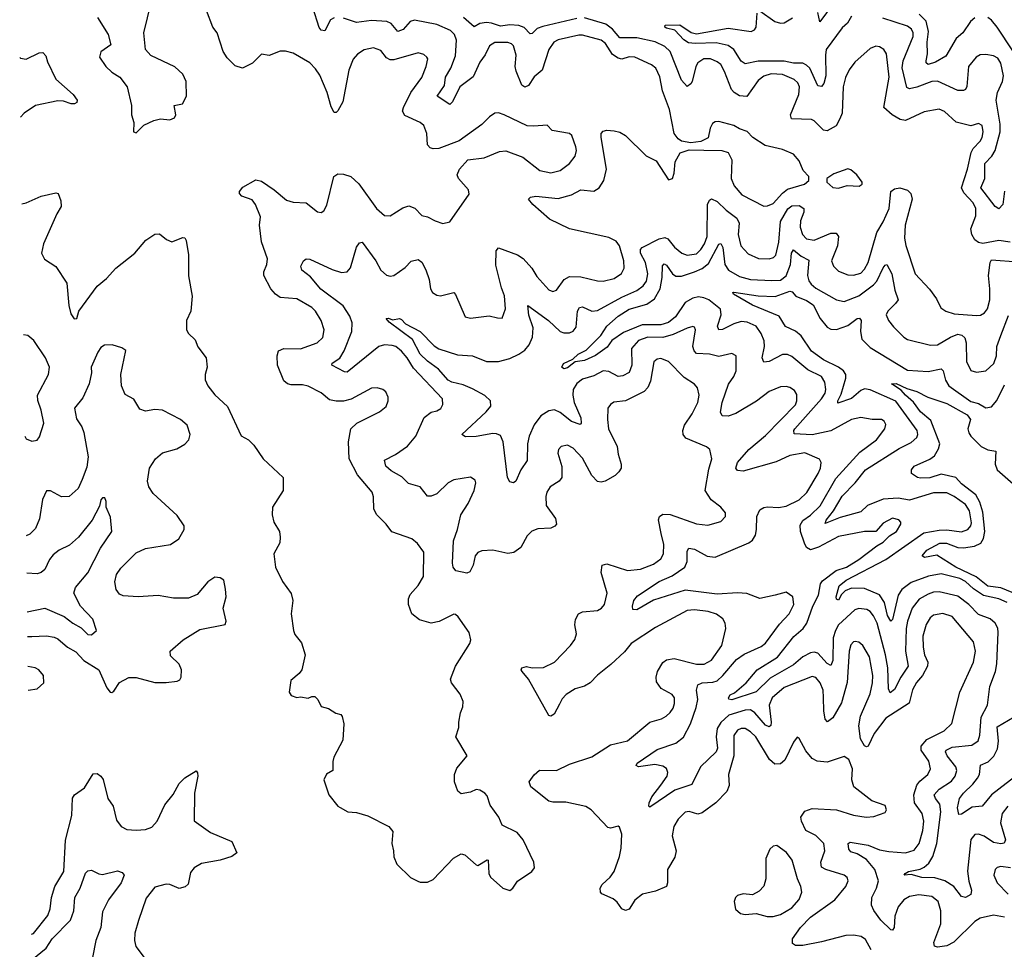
# Model space of a CAD drawing. Extents: x 2143765 to 2212931, y 878955 to 1017455.
# Tile 45 of 256: x 2144651 to 2149923, y 914508 to 919485. Entities that reach past the tile are written whole.
import ezdxf

# ---------------------------------------------------------------- set-up
doc = ezdxf.new("R2010")
doc.units = 0

msp = doc.modelspace()

# ---------------------------------------------------------------- linework, layer by layer
at = {"layer": '0CON20XD'}
for points in [[(2145275, 918880), (2145315, 918920), (2145370, 918945), (2145405, 918953.8), (2145455, 918949.2), (2145479.5, 918960.5), (2145486.2, 918975), (2145478.8, 919025), (2145522.5, 919035), (2145543.3, 919075), (2145542.5, 919155), (2145525, 919194), (2145482.4, 919232.4), (2145352.9, 919292.9), (2145324.4, 919325), (2145316, 919415), (2145355.4, 919574.6)], [(2146335, 919494.5), (2146315, 919484.2), (2146284.3, 919425.7), (2146265, 919429.2), (2146255, 919444), (2146219.9, 919549.9)], [(2149011.9, 919578.1), (2148935, 919473.8), (2148924, 919524)], [(2145067.4, 919497.4), (2145125.5, 919405.5), (2145138.8, 919351.2), (2145085, 919312.5), (2145078.8, 919285), (2145112, 919235), (2145144.6, 919204.6), (2145188, 919178), (2145225.6, 919125.6), (2145250, 919025), (2145250, 918975), (2145262.5, 918935), (2145260, 918885), (2145275, 918880)], [(2147275, 914823.3), (2147292.5, 914835), (2147316.1, 914873.9), (2147392.5, 914925), (2147407.5, 914945), (2147403.3, 914975), (2147347.5, 915095), (2147315, 915133.8), (2147235, 915172.5), (2147216.2, 915215), (2147170.3, 915280.3), (2147155, 915330), (2147142, 915345), (2147115, 915360.6), (2147095.9, 915364.1), (2147065, 915349.2), (2147015, 915341.2), (2146996.7, 915355), (2146978.8, 915405), (2146978.8, 915445), (2146992.3, 915477.7), (2147047.5, 915545), (2146986.7, 915645), (2147003.3, 915695), (2147003.3, 915725), (2147012, 915775), (2147024.2, 915805.8), (2147026, 915835), (2147010, 915875), (2146962.5, 915935), (2146957.5, 915955), (2146984.2, 916025), (2147061.2, 916145), (2147065.9, 916165.9), (2147058, 916205), (2146998.3, 916288.3), (2146985, 916301.2), (2146975, 916302.5), (2146896.8, 916263.2), (2146855, 916254.7), (2146792.4, 916272.4), (2146751.1, 916305), (2146732.9, 916355), (2146732.9, 916385), (2146741.9, 916408.1), (2146785, 916455.6), (2146812.7, 916505), (2146814.4, 916635), (2146780.5, 916680.5), (2146751.2, 916705), (2146643.2, 916743.2), (2146613.7, 916783.7), (2146563.8, 916833.8), (2146547.5, 916865), (2146545, 916930), (2146537.8, 916955), (2146459.2, 917049.2), (2146415.4, 917135), (2146412.5, 917225), (2146424, 917295), (2146456.2, 917325), (2146577.5, 917385), (2146613.3, 917415), (2146623.8, 917445), (2146623.8, 917465), (2146612.3, 917492.3), (2146595, 917506.2), (2146565, 917514), (2146535, 917512.5), (2146426.4, 917453.6), (2146385, 917443.3), (2146345, 917442.2), (2146310.7, 917450.7), (2146265, 917487.1), (2146195, 917523.3), (2146165, 917531.1), (2146105, 917530), (2146085, 917536.4), (2146065, 917551.9), (2146031.2, 917635), (2146029.5, 917685), (2146037.6, 917712.4), (2146065, 917724.4), (2146155, 917722.5), (2146243.8, 917755), (2146275, 917783.3), (2146281.9, 917825), (2146265.5, 917875), (2146234.4, 917925), (2146214.4, 917945), (2146135, 917990.8), (2146045, 917997.7), (2146021.5, 918015), (2145996.5, 918045), (2145958.9, 918115), (2145958.5, 918135), (2145974.4, 918175), (2145977.5, 918205), (2145946.4, 918296.4), (2145935.5, 918385), (2145939.8, 918429.8), (2145914.4, 918495), (2145895, 918521.4), (2145840.3, 918540.3), (2145828.8, 918555), (2145828.8, 918565), (2145845, 918588.8), (2145915, 918628.6), (2145945, 918620.6), (2146014.2, 918575), (2146079.1, 918519.1), (2146115, 918508.5), (2146185, 918504.3), (2146245, 918456.2), (2146265, 918453.8), (2146278.8, 918461.2), (2146295, 918492.5), (2146333.1, 918645), (2146355, 918659.1), (2146385, 918658.5), (2146424, 918645), (2146466.1, 918606.1), (2146561.1, 918475), (2146605, 918437.5), (2146635, 918435.8), (2146702.7, 918477.3), (2146735, 918489.4), (2146766.2, 918476.2), (2146805, 918436), (2146835, 918429.2), (2146875, 918408.6), (2146915.9, 918394.1), (2146955, 918403.8), (2147058.3, 918551.7), (2147053.8, 918575), (2147000, 918635), (2146994, 918655), (2147006.2, 918685), (2147050, 918735), (2147137.5, 918745), (2147221.1, 918778.9), (2147255, 918783.3), (2147345, 918748.9), (2147436.9, 918676.9), (2147495, 918664.6), (2147545, 918678.1), (2147595, 918715.7), (2147624.6, 918755.4), (2147632.5, 918785), (2147629.5, 918805), (2147608.2, 918865), (2147595.8, 918875), (2147502.5, 918892.5), (2147475, 918920), (2147404.3, 918914.3), (2147367.6, 918917.6), (2147245, 918975.8), (2147215, 918985.8), (2147196, 918984), (2147166.7, 918965), (2147125, 918924.2), (2147005, 918836.9), (2146895, 918796), (2146865, 918794.1), (2146849.7, 918799.7), (2146834.4, 918815), (2146830.5, 918875), (2146815, 918918), (2146795, 918935.6), (2146712.5, 918972.5), (2146700.8, 918995), (2146705.4, 919015), (2146746, 919095), (2146804.5, 919175), (2146826.9, 919235), (2146835.8, 919275), (2146831.2, 919285), (2146815, 919298.8), (2146785, 919307.5), (2146655, 919269.6), (2146635, 919270), (2146615, 919281.5), (2146585, 919321.1), (2146545, 919334.5), (2146495, 919323.5), (2146459.1, 919300.9), (2146436.2, 919273.8), (2146413.9, 919215), (2146381.1, 919045), (2146355, 918996.7), (2146345, 918987.5), (2146335, 918987.5), (2146319.1, 919019.1), (2146297.8, 919095), (2146257.4, 919187.4), (2146235, 919222.5), (2146205, 919254.2), (2146115, 919306.2), (2146075, 919316.7), (2146045, 919316.7), (2145985.9, 919294.1), (2145945, 919300), (2145896.8, 919253.2), (2145843.6, 919226.4), (2145805, 919238), (2145761.1, 919281.1), (2145740.6, 919315), (2145708.8, 919415), (2145685.8, 919445.8), (2145651.2, 919535)], [(2148315, 918786.2), (2148410, 918785), (2148445, 918774.2), (2148464.5, 918735), (2148461.2, 918635), (2148476.9, 918595), (2148517.3, 918547.3), (2148635, 918486.9), (2148655, 918487.8), (2148685, 918501.8), (2148735, 918557.3), (2148762, 918578), (2148853.8, 918605), (2148876.7, 918625), (2148877.5, 918645), (2148847, 918677), (2148825, 918728.8), (2148794.2, 918765), (2148735, 918790.6), (2148642, 918812), (2148576.2, 918855), (2148547.1, 918887.1), (2148505, 918900), (2148475, 918918.2), (2148395, 918940.6), (2148375, 918939.2), (2148361.4, 918928.6), (2148348.5, 918905), (2148336.9, 918853.1), (2148297.6, 918832.4), (2148245, 918825.3), (2148195.4, 918835.4), (2148177.4, 918847.4), (2148156.3, 918876.3), (2148131.2, 919005), (2148092.6, 919105), (2148079.6, 919179.6), (2148057.5, 919225), (2148035, 919242.7), (2147944.7, 919284.7), (2147915, 919286.6), (2147875, 919274.3), (2147855, 919278.8), (2147825, 919299.2), (2147787.1, 919357.1), (2147765, 919375.9), (2147665, 919403.1), (2147645, 919402.9), (2147535, 919377.3), (2147511.1, 919365), (2147484.7, 919325.3), (2147448.9, 919215), (2147405, 919180), (2147375, 919133.5), (2147355, 919123.3), (2147339.4, 919135), (2147309.1, 919209.1), (2147304.7, 919235), (2147309.1, 919295), (2147294.4, 919345), (2147285, 919355.5), (2147265, 919362.3), (2147195, 919363.8), (2147167.5, 919345), (2147143.4, 919296.6), (2147115, 919257.5), (2147080, 919180), (2147007.5, 919125), (2146968.9, 919045), (2146955, 919030.8), (2146885.8, 919075), (2146925, 919133.1), (2146931.9, 919178.1), (2146960.4, 919225), (2146985, 919292), (2146989.8, 919375), (2146979.1, 919405), (2146957.8, 919427.8), (2146885, 919458.7), (2146765, 919482.2), (2146742.5, 919475), (2146705, 919432.3), (2146675, 919422.5), (2146640.5, 919465), (2146616.3, 919476.3), (2146535, 919480), (2146455, 919470.6), (2146385, 919492.7)], [(2147635, 919491.1), (2147451.5, 919448.5), (2147422.6, 919437.4), (2147395, 919410.6), (2147385, 919408.9), (2147352.9, 919442.9), (2147323.4, 919453.4), (2147275, 919457.4), (2147225, 919451.2), (2147177, 919467), (2147150.7, 919469.3), (2147115.2, 919464.7), (2147085, 919447.5), (2147027.6, 919497.6)], [(2149955.6, 918294.4), (2149895, 918303.1), (2149807.6, 918287.6), (2149785, 918292.3), (2149765, 918306.7), (2149750.3, 918335), (2149744.7, 918365), (2149770.3, 918435), (2149771.1, 918475), (2149756.9, 918505), (2149707.4, 918557.4), (2149694.3, 918585), (2149725.7, 918684.3), (2149745.3, 918775), (2149756.4, 918795), (2149795, 918834.4), (2149804.6, 918855), (2149809.4, 918885), (2149805, 918919.2), (2149785, 918929.1), (2149745, 918916.7), (2149666, 918936), (2149603, 918993), (2149575, 919005.6), (2149495, 918991.8), (2149395, 918946.2), (2149365, 918950.3), (2149322.3, 918975), (2149277.8, 919015), (2149306.8, 919176.8), (2149292.4, 919302.4), (2149278, 919325), (2149255, 919339.2), (2149235, 919342.9), (2149205, 919330.8), (2149122.4, 919257.6), (2149093.1, 919216.9), (2149073.9, 919176.1), (2149061.2, 919125), (2149054.3, 918985), (2149043.1, 918955), (2149022.6, 918917.4), (2148975, 918889.4), (2148955, 918894.4), (2148905, 918943.3), (2148890.5, 918950.5), (2148784, 918954), (2148777.9, 918975), (2148823.2, 919085), (2148826.6, 919125), (2148817.3, 919147.3), (2148798.9, 919165), (2148735, 919191.7), (2148675, 919195.2), (2148635, 919182.4), (2148605, 919160.5), (2148545, 919074.5), (2148505, 919077.3), (2148476.4, 919095), (2148462.1, 919112.1), (2148425, 919208.6), (2148404.7, 919244.7), (2148385, 919260.4), (2148350, 919275), (2148313.8, 919275), (2148281.8, 919255), (2148271.3, 919235), (2148252.7, 919155), (2148245, 919141.4), (2148225, 919128), (2148195, 919160.6), (2148135, 919315.4), (2148105, 919342.2), (2148053.1, 919366.9), (2147955, 919387.4), (2147865, 919387.5), (2147824.9, 919434.9), (2147790.5, 919460.5), (2147675, 919494.3)], [(2149105, 919504), (2149083.3, 919466.7), (2149055, 919440.9), (2148970, 919325), (2148965.2, 919295), (2148967.2, 919185), (2148956.2, 919143.8), (2148945, 919127.5), (2148925, 919131.4), (2148882.1, 919225), (2148865, 919242.5), (2148845, 919251.6), (2148795, 919251.7), (2148745, 919262.3), (2148606.2, 919263.8), (2148535, 919248.9), (2148515, 919262.5), (2148475.9, 919325.9), (2148445, 919346.2), (2148380.5, 919360.5), (2148267.2, 919357.2), (2148231.6, 919361.6), (2148206.5, 919376.5), (2148159.8, 919429.8), (2148115, 919439.2), (2148106.2, 919445), (2148106.7, 919455), (2148185, 919457.2), (2148247.2, 919417.2), (2148275, 919409.4), (2148445, 919440.6), (2148567.8, 919422.2), (2148585, 919430.5), (2148594.6, 919445), (2148600.4, 919519.6)], [(2148615, 919532.9), (2148694.8, 919474.8), (2148725, 919465.8), (2148745, 919469.2), (2148788.8, 919495)], [(2149454.6, 919124.6), (2149415, 919114.5), (2149401.3, 919121.3), (2149377, 919227), (2149381.7, 919265), (2149435.2, 919395), (2149435.9, 919415), (2149427.1, 919435), (2149405, 919451.1), (2149273, 919493)], [(2149765, 919495.2), (2149743.2, 919475), (2149701.8, 919415), (2149664.8, 919385), (2149609.6, 919290.4), (2149555, 919258), (2149515, 919245.4), (2149505, 919253.8), (2149504.7, 919264.7), (2149512.8, 919302.8), (2149510.7, 919365), (2149517.7, 919422.3), (2149505, 919476.5), (2149468.4, 919515)], [(2149968.5, 919318.5), (2149885, 919445.9), (2149855, 919482.9), (2149835, 919497.7)], [(2144650.9, 919283.4), (2144655, 919279.2), (2144685, 919274.3), (2144755, 919307.1), (2144775, 919310), (2144790.8, 919290.8), (2144799.3, 919259.3), (2144845, 919167.5), (2144937.5, 919085), (2144958.8, 919055), (2144957.5, 919042.5), (2144945, 919034), (2144925.9, 919034.1), (2144885, 919048.5), (2144855, 919050), (2144735, 919026.6), (2144674.8, 918985.2), (2144655.2, 918962.6)], [(2149925, 918566.7), (2149914.7, 918495.3), (2149895, 918472.9), (2149875, 918484.4), (2149798.4, 918585), (2149819.1, 918635), (2149818.6, 918715), (2149856, 918754), (2149874.8, 918785), (2149901.3, 918885), (2149900.7, 918925), (2149879, 919055), (2149886.4, 919095), (2149913.9, 919155), (2149918.5, 919185), (2149905, 919252), (2149889.6, 919279.6), (2149865, 919291.8), (2149825, 919298.2), (2149795, 919296.7), (2149772.5, 919285), (2149731.8, 919235), (2149722.2, 919127.8), (2149715, 919112), (2149704.5, 919105.5), (2149675, 919105.4), (2149565, 919156.7), (2149535, 919154.7), (2149454.6, 919124.6)], [(2149210, 914505), (2149180.5, 914560.5), (2149156.8, 914576.8), (2149115, 914583.9), (2149075, 914581.6), (2148945, 914547.5), (2148845, 914529.5), (2148805, 914529.4), (2148788.6, 914538.6), (2148789.4, 914565), (2148832.3, 914625), (2148885, 914680.4), (2149016.3, 914773.7), (2149075.6, 914845), (2149086.9, 914875), (2149082.1, 914892.1), (2149066.1, 914906.1), (2148967.5, 914935), (2148945, 914948.9), (2148940.3, 914975), (2148962.5, 915035), (2148956.8, 915075), (2148915, 915117.9), (2148860, 915145), (2148836.9, 915195), (2148834.6, 915215), (2148855, 915248.5), (2148895, 915262.5), (2149025, 915254.6), (2149115, 915225.6), (2149184, 915216), (2149225, 915220), (2149285, 915240), (2149292.5, 915255), (2149285, 915277.5), (2149213.4, 915303.4), (2149117.7, 915377.7), (2149106.4, 915415), (2149110.8, 915475), (2149090.6, 915525), (2149065, 915540.6), (2148975, 915509.6), (2148921.2, 915515), (2148895, 915530.6), (2148860.6, 915570.6), (2148825, 915637.5), (2148815, 915643.3), (2148795, 915616.7), (2148748.7, 915521.3), (2148725, 915501.1), (2148695, 915498.7), (2148665.3, 915525), (2148592.7, 915645), (2148565, 915673.4), (2148535, 915689.6), (2148515, 915691.2), (2148495, 915681.1), (2148475, 915653.8), (2148475.3, 915544.7), (2148447.3, 915445), (2148450.9, 915385), (2148437.1, 915352.9), (2148377.9, 915292.1), (2148305, 915239.4), (2148282.7, 915232.7), (2148235, 915246.4), (2148215, 915242.9), (2148177.1, 915205), (2148153.8, 915166.2), (2148145.7, 915115), (2148167.1, 915035), (2148158.9, 915001.1), (2148120.6, 914935), (2148120, 914865), (2148114, 914845), (2148055, 914819.4), (2147985.8, 914804.2), (2147945, 914771.2), (2147915, 914723.8), (2147895, 914716), (2147875, 914724.2), (2147850.8, 914760.8), (2147828.9, 914778.9), (2147768.8, 914805), (2147760.8, 914815), (2147758.6, 914835), (2147770, 914855), (2147813.5, 914895), (2147835, 914925.7), (2147863.2, 915005), (2147870.9, 915049.1), (2147875.4, 915125.4), (2147862.3, 915162.3), (2147855, 915166.7), (2147815, 915157.5), (2147800.6, 915160.6), (2147711.2, 915255), (2147683.3, 915273.3), (2147575, 915295.4), (2147505, 915295.6), (2147485, 915301.1), (2147387.3, 915377.3), (2147379.2, 915405), (2147405, 915442.5), (2147435, 915467.5), (2147525, 915465.8), (2147595, 915500), (2147715, 915539.4), (2147815, 915602.7), (2147905, 915623.6), (2148024.8, 915725.2), (2148087.4, 915742.6), (2148112.8, 915757.2), (2148135, 915775.8), (2148150.5, 915799.5), (2148158.2, 915825), (2148157.1, 915855), (2148145, 915871.9), (2148085.3, 915905.3), (2148061.1, 915941.1), (2148058.5, 915965), (2148065.6, 915995), (2148095, 916042.9), (2148115, 916058.5), (2148155, 916065.5), (2148275, 916034.1), (2148315.7, 916034.3), (2148355, 916056.2), (2148410.8, 916135), (2148432.9, 916225), (2148429.2, 916255), (2148416.9, 916276.9), (2148382, 916302), (2148336.9, 916316.9), (2148265, 916326), (2148225, 916321.5), (2148055, 916231.1), (2147925, 916146.2), (2147889.5, 916100.5), (2147817.1, 916032.9), (2147745, 915976.5), (2147705, 915934.4), (2147675, 915917.3), (2147625, 915902.5), (2147577, 915873), (2147555, 915849.2), (2147540.8, 915820.8), (2147513.2, 915766.8), (2147495, 915756.2), (2147485, 915760), (2147375.8, 915955), (2147340.8, 915995), (2147335.8, 916005), (2147340, 916015), (2147365, 916022.2), (2147395, 916015.7), (2147455, 916017.1), (2147515, 916045.8), (2147600.6, 916135), (2147623.1, 916166.9), (2147633.4, 916196.6), (2147624.4, 916245), (2147626.8, 916273.2), (2147644, 916305), (2147665, 916315.6), (2147745, 916321.5), (2147766.2, 916333.8), (2147782.1, 916355), (2147796.2, 916415), (2147763.8, 916525), (2147769.2, 916565), (2147795, 916572.9), (2147906.5, 916536.5), (2147975, 916542.8), (2148045, 916570), (2148085, 916599.1), (2148099.3, 916625), (2148100, 916675), (2148086.1, 916733.9), (2148071.8, 916808.2), (2148076.9, 916825), (2148095, 916838.5), (2148135, 916836.2), (2148275, 916785.5), (2148335, 916779.4), (2148405, 916798), (2148430, 916825), (2148431.2, 916845), (2148406.2, 916875), (2148353.8, 916913.8), (2148322.4, 916965), (2148340.8, 917079.2), (2148357.3, 917135), (2148345.7, 917185), (2148328.9, 917198.9), (2148218.8, 917245), (2148204.4, 917265), (2148202.7, 917285), (2148211.1, 917315), (2148251.2, 917375), (2148281.5, 917435), (2148290, 917475), (2148280.6, 917515), (2148263.8, 917533.8), (2148208.8, 917568.8), (2148125.6, 917655), (2148085, 917670.9), (2148065, 917668.5), (2148046.4, 917653.6), (2148029.2, 917550.8), (2148014.7, 917515.3), (2147994.4, 917495), (2147895, 917444.6), (2147833, 917437), (2147814, 917425), (2147800.8, 917405), (2147797.9, 917345), (2147804.5, 917295.5), (2147849.9, 917199.9), (2147855, 917160), (2147872.2, 917105), (2147871.9, 917085), (2147860, 917065), (2147839.2, 917045), (2147786.2, 917013.8), (2147765, 917009.4), (2147745, 917013.1), (2147715.2, 917045.2), (2147665, 917137.8), (2147615, 917190.6), (2147585, 917206.5), (2147550, 917200), (2147536, 917185), (2147533.1, 917165), (2147553.4, 917093.4), (2147553.5, 917035), (2147539.2, 917015), (2147490.8, 916985), (2147472.9, 916955), (2147468.1, 916931.9), (2147470, 916885), (2147520, 916815), (2147525.7, 916785), (2147517.2, 916772.8), (2147495, 916762.2), (2147425, 916758.9), (2147393.4, 916746.6), (2147368.8, 916721.2), (2147335, 916659.2), (2147297.8, 916632.2), (2147265, 916627.8), (2147185, 916645.7), (2147125, 916641.4), (2147105, 916632), (2147089.2, 916615), (2147079.4, 916565), (2147061.3, 916528.7), (2147045, 916521.4), (2146986.2, 916535), (2146971.5, 916555), (2146968.5, 916575), (2146973.1, 916695), (2146995.4, 916755), (2147013.5, 916835), (2147052.7, 916895), (2147084.4, 916965), (2147093.8, 917005), (2147089.5, 917019.5), (2147065, 917036.2), (2146975, 917021.9), (2146945, 917005.7), (2146885, 916947.5), (2146855, 916934), (2146835, 916933.8), (2146795, 916984), (2146732.6, 917002.6), (2146697.5, 917037.5), (2146640.1, 917070.1), (2146611.4, 917095), (2146605, 917126.2), (2146663.5, 917156.5), (2146727.2, 917202.8), (2146771.5, 917255), (2146817.1, 917355), (2146855, 917384.3), (2146885, 917391.4), (2146905.5, 917404.5), (2146917.5, 917425), (2146915.6, 917455), (2146760.1, 917620.1), (2146725.8, 917675), (2146695, 917710.8), (2146665, 917734.7), (2146645, 917741.6), (2146605, 917744.1), (2146574.5, 917735), (2146405, 917597.9), (2146389.8, 917599.8), (2146322.5, 917635), (2146323.8, 917646.2), (2146365, 917672.9), (2146388.2, 917711.8), (2146429.7, 917815), (2146431.5, 917861.5), (2146418.8, 917898.8), (2146382.8, 917952.8), (2146262.7, 918042.7), (2146208.4, 918108.4), (2146161.4, 918145), (2146155.6, 918165), (2146170.8, 918195), (2146185, 918204.3), (2146205, 918203.1), (2146325, 918147.8), (2146375, 918132.5), (2146405, 918134.4), (2146423, 918157), (2146455, 918268), (2146469.7, 918290.3), (2146485, 918293.8), (2146557.5, 918195), (2146585.6, 918145), (2146615, 918118.1), (2146635, 918111.9), (2146655, 918115.6), (2146715, 918158.9), (2146747.4, 918192.6), (2146785, 918200.8), (2146805, 918186.2), (2146826.2, 918146.2), (2146842.9, 918095), (2146850.8, 918045), (2146862, 918025), (2146885, 918010), (2146905, 918006.9), (2146975, 918023.8), (2146984.3, 918014.3), (2147036.7, 917895), (2147065, 917887.5), (2147165, 917900), (2147209.1, 917889.1), (2147235, 917886.7), (2147253.2, 917936.8), (2147246.7, 918006.7), (2147230.2, 918050.3), (2147200.5, 918170.5), (2147202.8, 918247.2), (2147215, 918264.2), (2147316, 918226), (2147347.2, 918207.2), (2147392.7, 918155), (2147420.4, 918110.4), (2147485, 918039.2), (2147505, 918030), (2147525, 918037.5), (2147566.4, 918093.6), (2147595, 918110), (2147655, 918109.2), (2147745, 918087.7), (2147775, 918086.2), (2147835, 918100.4), (2147874.2, 918125.8), (2147887.7, 918155), (2147885.3, 918195), (2147862.2, 918275), (2147845, 918299.6), (2147805, 918319.6), (2147594.2, 918365), (2147487.4, 918417.4), (2147398.2, 918495), (2147376, 918525), (2147385.6, 918534.4), (2147415, 918540.4), (2147535, 918527.5), (2147605, 918547.3), (2147655, 918573.8), (2147725, 918567.5), (2147754.4, 918585), (2147779.6, 918625), (2147792.4, 918685), (2147764.1, 918855), (2147764.6, 918875), (2147775, 918888.5), (2147795.8, 918894.2), (2147835, 918889.5), (2147865, 918882.5), (2147894.5, 918865), (2148005, 918756.9), (2148058.7, 918728.7), (2148125, 918627.5), (2148146.7, 918635), (2148155.9, 918664.1), (2148161.4, 918725), (2148188.1, 918771.9), (2148235, 918788.2), (2148315, 918786.2)], [(2149035, 918584), (2149082.7, 918597.3), (2149146.4, 918593.6), (2149162.5, 918605), (2149162.5, 918615), (2149133.9, 918653.9), (2149100.7, 918680.7), (2149085, 918686.2), (2149010.9, 918659.1), (2148972.5, 918635), (2148973.3, 918615), (2149005, 918586.2), (2149035, 918584)], [(2144661.5, 918499.6), (2144685, 918504.5), (2144765, 918539.6), (2144845, 918558.8), (2144856.7, 918555), (2144872, 918515), (2144873.8, 918485), (2144850, 918445), (2144777.8, 918285), (2144767.5, 918235), (2144783, 918203), (2144845, 918163.3), (2144903.3, 918075), (2144913.8, 917955), (2144925, 917910), (2144943, 917883), (2144956.2, 917885), (2144966.7, 917925), (2145065, 918058.8), (2145115, 918098.8), (2145166, 918155), (2145267.5, 918235), (2145325.8, 918305), (2145375, 918337.5), (2145399.5, 918339.5), (2145437.7, 918307.7), (2145465, 918296.2), (2145525, 918318.8), (2145535, 918316.7), (2145543, 918303), (2145555.5, 918225.5), (2145554.4, 918114.4), (2145574, 918005), (2145568, 917925), (2145544, 917874), (2145544, 917825), (2145554.4, 917804.4), (2145590.5, 917770.5), (2145605, 917733.3), (2145650, 917675), (2145654, 917625), (2145643.8, 917585), (2145643.6, 917556.4), (2145658, 917525), (2145695, 917476.2), (2145764.4, 917414.4), (2145837, 917257), (2145876.7, 917235), (2145905, 917206.7), (2145955, 917133.3), (2146061.4, 917035), (2146061.2, 916965), (2146003.8, 916875), (2146003.6, 916833.6), (2146012, 916795), (2146041.9, 916745), (2146046.5, 916715), (2146043.1, 916685), (2146012, 916625), (2146021.4, 916555), (2146057.9, 916477.9), (2146105, 916412.5), (2146114, 916375), (2146104, 916305), (2146116.7, 916215), (2146125, 916193.3), (2146159.5, 916149.5), (2146180, 916085), (2146162.5, 916005), (2146147.5, 915985), (2146102.3, 915947.7), (2146093.3, 915885), (2146105, 915867.5), (2146135, 915856.7), (2146155, 915860), (2146195, 915853.3), (2146215, 915862.5), (2146231.7, 915861.7), (2146246.7, 915845), (2146265, 915807.5), (2146305, 915797.5), (2146343, 915773), (2146370, 915765), (2146377.5, 915755), (2146387.5, 915715), (2146381.7, 915628.3), (2146333.6, 915536.4), (2146327, 915513), (2146327.5, 915465), (2146294.3, 915445.7), (2146280, 915415), (2146305.9, 915335.9), (2146353.8, 915275), (2146367.7, 915267.7), (2146407.5, 915245), (2146455, 915240.8), (2146515, 915222), (2146627.5, 915165), (2146649.3, 915139.3), (2146643.8, 915075), (2146653.3, 915035), (2146653.6, 915003.6), (2146670, 914965), (2146743.6, 914893.6), (2146783, 914873), (2146795, 914867.5), (2146835, 914867.5), (2146865, 914882.5), (2146974.1, 914995.9), (2147015, 915020), (2147035, 915013.3), (2147095, 914960), (2147105, 914957.5), (2147153.3, 914986.7), (2147160, 914985), (2147163.9, 914913.9), (2147172.5, 914895), (2147237.5, 914835), (2147275, 914823.3)], [(2149443, 915293), (2149438.3, 915335), (2149455, 915386.7), (2149470.7, 915409.3), (2149513.8, 915445), (2149528.2, 915475), (2149519.3, 915515), (2149478, 915575), (2149478, 915595), (2149509, 915631), (2149602.2, 915677.8), (2149642.4, 915717.6), (2149685.4, 915885), (2149759.3, 916045), (2149769.2, 916105), (2149758.1, 916155), (2149645, 916290.5), (2149595, 916306.5), (2149545, 916297.1), (2149526.9, 916283.1), (2149505, 916247.1), (2149486.5, 916185), (2149488.8, 916125), (2149496, 916085), (2149513.1, 916045), (2149512.1, 916025), (2149486.2, 915973.8), (2149453.4, 915936.6), (2149432.1, 915897.9), (2149413.5, 915826.5), (2149289.4, 915745), (2149226, 915664), (2149195, 915596), (2149185, 915591.4), (2149175, 915598.1), (2149153.2, 915635), (2149145.3, 915705.3), (2149153, 915757), (2149205, 915876), (2149217.5, 915935), (2149218.8, 915975), (2149200.7, 916075), (2149165, 916134.4), (2149145, 916151.9), (2149125, 916156.7), (2149115, 916154.4), (2149101.7, 916138.3), (2149093.3, 916105), (2149082.6, 915937.4), (2149052.3, 915827.7), (2149005, 915747.5), (2148976.1, 915726.1), (2148965, 915741.2), (2148956.2, 915785), (2148954.4, 915855.6), (2148952.8, 915895), (2148937.8, 915935), (2148915, 915963.5), (2148895, 915969.1), (2148745, 915910), (2148680.8, 915855), (2148663.8, 915815), (2148675.2, 915724.8), (2148673.2, 915706.8), (2148665, 915698.7), (2148645, 915707.8), (2148587.9, 915775), (2148565, 915789.5), (2148535, 915788.1), (2148448.1, 915761.9), (2148405, 915722.8), (2148385, 915691.1), (2148381.2, 915645), (2148386.9, 915585), (2148380.8, 915565), (2148296.9, 915485), (2148249.4, 915390.6), (2148159.7, 915360.3), (2148025, 915270), (2148020, 915275), (2148022.5, 915292.5), (2148035.9, 915325), (2148083.7, 915386.3), (2148117.5, 915435), (2148121.1, 915455), (2148115, 915475.5), (2148095, 915488.6), (2148052.9, 915497.1), (2147965, 915486), (2147952.7, 915492.7), (2147957.5, 915505), (2148065, 915578.2), (2148165, 915612.2), (2148205.2, 915644.8), (2148243.5, 915715), (2148273.3, 915803.3), (2148282.9, 915845), (2148275.5, 915895), (2148282.9, 915925), (2148304.8, 915935.2), (2148362, 915938), (2148385, 915945.3), (2148416.6, 915973.4), (2148489.8, 916060.2), (2148530.8, 916089.2), (2148620.9, 916129.1), (2148645, 916146.5), (2148720.2, 916249.8), (2148770.5, 916305), (2148795.5, 916355), (2148791.1, 916395), (2148755, 916420.8), (2148695.6, 916404.4), (2148615, 916386.9), (2148545, 916412.5), (2148495, 916416.7), (2148385, 916410.5), (2148215, 916430.6), (2148045, 916377.8), (2147955, 916326.4), (2147935, 916326.7), (2147932.1, 916345), (2147938.9, 916375), (2147959.4, 916400.6), (2148075, 916478.1), (2148145, 916508.2), (2148212.3, 916555), (2148226, 916585), (2148225, 916640), (2148233.3, 916655), (2148265, 916650.9), (2148332.2, 916612.2), (2148375, 916608.5), (2148555.6, 916685), (2148575, 916698.9), (2148591.1, 916725), (2148597.3, 916755), (2148598.4, 916825), (2148615, 916860.5), (2148635, 916873.8), (2148655, 916877.7), (2148715, 916874), (2148755, 916880), (2148825.8, 916914.2), (2148865.2, 916954.8), (2148926.5, 917055), (2148938.8, 917085), (2148942.5, 917115), (2148933, 917133), (2148855, 917165.9), (2148775, 917151.6), (2148701.7, 917118.3), (2148525, 917067.3), (2148495, 917070.8), (2148485.6, 917085), (2148495.4, 917115), (2148555, 917183.8), (2148645, 917259.3), (2148805, 917423.5), (2148812.5, 917445), (2148811.9, 917478.1), (2148799.8, 917499.8), (2148775, 917516.5), (2148755, 917522.2), (2148725, 917519.5), (2148664.3, 917495), (2148597.1, 917442.9), (2148485, 917376.5), (2148445, 917363.3), (2148413.3, 917365), (2148403.6, 917383.6), (2148413.1, 917435), (2148446.7, 917533.3), (2148475.4, 917575), (2148487.9, 917605), (2148487.1, 917685), (2148465, 917698.1), (2148395, 917681.3), (2148344.7, 917694.7), (2148275, 917698.2), (2148262.3, 917712.3), (2148255.9, 917735), (2148269.4, 917825), (2148265, 917838.8), (2148255, 917842), (2148225, 917834.4), (2148151, 917799), (2148095, 917783.4), (2148015, 917784.7), (2147965, 917767.8), (2147926.3, 917725), (2147929.3, 917635), (2147913.8, 917596.2), (2147881, 917579), (2147855, 917574.2), (2147805, 917601.8), (2147775, 917605.3), (2147725, 917578.4), (2147665, 917560.9), (2147635, 917536.9), (2147615.3, 917505), (2147613.6, 917475), (2147620.3, 917435), (2147655, 917353.3), (2147656.9, 917325), (2147651.7, 917318.3), (2147605, 917334.1), (2147545, 917382.9), (2147515, 917395.9), (2147485, 917391.8), (2147441.2, 917365), (2147405, 917315.6), (2147378.9, 917255), (2147370.9, 917215), (2147368.1, 917125), (2147334.7, 917075.3), (2147307.1, 917015), (2147295, 917006.2), (2147275, 917011.2), (2147263.8, 917033.8), (2147239.7, 917225), (2147225, 917258.5), (2147205, 917268.7), (2147185, 917269.1), (2147095, 917253.5), (2147037.5, 917252.5), (2147018.8, 917265), (2147149.1, 917385), (2147173, 917417), (2147172.2, 917445), (2147142.5, 917472.5), (2147075, 917508.8), (2147025, 917531.2), (2146965, 917544.3), (2146946.2, 917555), (2146894.3, 917614.3), (2146835, 917656.2), (2146795.5, 917695), (2146753.5, 917773.5), (2146628.8, 917865), (2146614.2, 917885.8), (2146625, 917888), (2146647.7, 917877.7), (2146685, 917885.6), (2146695, 917880.8), (2146716.8, 917856.8), (2146795, 917815.8), (2146869.9, 917739.9), (2146895, 917722.7), (2146995, 917690.7), (2147076.2, 917686.2), (2147150, 917655), (2147214.2, 917655.8), (2147275, 917672), (2147324.3, 917695), (2147355, 917715.4), (2147378.2, 917745), (2147396.7, 917785), (2147400.3, 917835), (2147376.8, 917903.2), (2147372.5, 917955), (2147482.1, 917875), (2147545, 917816.4), (2147565, 917808.2), (2147595, 917808.5), (2147615, 917818.1), (2147630.2, 917839.8), (2147638.7, 917925), (2147648, 917945), (2147665, 917947.7), (2147715, 917924.1), (2147745, 917927.6), (2147875, 917999.3), (2147955.2, 918034.8), (2147990.3, 918059.7), (2148007.4, 918085), (2148014.3, 918125), (2148002.3, 918185), (2147974.4, 918235), (2147974.7, 918255), (2147984.2, 918265.8), (2148075, 918312), (2148105, 918319.2), (2148121.5, 918311.5), (2148157.8, 918267.8), (2148196.7, 918235), (2148225, 918225.3), (2148275, 918232), (2148298.5, 918255), (2148317.6, 918285), (2148331.9, 918325), (2148333.7, 918495), (2148345, 918519.2), (2148355, 918526.2), (2148385, 918512.3), (2148433.9, 918465), (2148492, 918422), (2148503.3, 918395), (2148498.9, 918335), (2148512.1, 918275), (2148551.5, 918231.5), (2148606.6, 918206.6), (2148665, 918205.4), (2148687.1, 918212.9), (2148699.1, 918225), (2148715.8, 918294.2), (2148724.8, 918405), (2148765, 918472.2), (2148785, 918488.9), (2148825, 918490.8), (2148849.2, 918475), (2148850.3, 918455), (2148832.1, 918407.9), (2148830.2, 918375), (2148843.3, 918335), (2148865, 918312.7), (2148905, 918304.7), (2148995, 918342.7), (2149023, 918343), (2149035.4, 918325), (2149030.5, 918275), (2148997.8, 918195), (2149008.6, 918165), (2149035, 918138.1), (2149085, 918119.5), (2149115, 918116.9), (2149155, 918128.9), (2149175, 918150), (2149194.8, 918185.2), (2149240.3, 918345), (2149275, 918402.2), (2149306.4, 918475), (2149315.6, 918565), (2149335, 918580), (2149364.4, 918584.4), (2149405, 918572.9), (2149422.9, 918555), (2149429.6, 918525), (2149393, 918385), (2149388.9, 918315), (2149395.6, 918275.6), (2149446.4, 918125), (2149522.2, 918042.2), (2149560.2, 917990.2), (2149583.1, 917943.1), (2149610, 917925), (2149655, 917910.4), (2149775, 917901.2), (2149796.8, 917903.2), (2149818.1, 917915), (2149832.6, 917937.4), (2149846.2, 917985), (2149846.8, 918045), (2149838.5, 918115), (2149847.1, 918185), (2149855, 918200), (2149995, 918189.4)], [(2149942.2, 915275), (2149912.3, 915235), (2149903.6, 915185), (2149929.4, 915095), (2149923.1, 915076.9), (2149905, 915072.7), (2149865, 915080.8), (2149815, 915114.6), (2149785, 915124.6), (2149765, 915122.2), (2149743.3, 915096.7), (2149725.8, 914925.8), (2149733.3, 914873.3), (2149748.5, 914825), (2149745, 914802), (2149715, 914785.8), (2149695, 914790.8), (2149653.8, 914845), (2149605, 914875.7), (2149551.1, 914891.1), (2149482.1, 914892.1), (2149425, 914908.8), (2149387.5, 914905), (2149392.5, 914915), (2149411.2, 914925), (2149472.8, 914937.2), (2149495, 914947.5), (2149519.8, 914970.2), (2149541.4, 915005), (2149561.6, 915075), (2149583.5, 915245), (2149577.6, 915285), (2149554.6, 915315), (2149547.7, 915335), (2149575, 915365.3), (2149640.8, 915409.2), (2149659.7, 915435), (2149669.6, 915465), (2149664.7, 915485), (2149616.9, 915545), (2149609.4, 915565), (2149611.8, 915575), (2149645, 915590.7), (2149748.7, 915601.3), (2149783.3, 915625), (2149793.1, 915655), (2149799.7, 915750.3), (2149832.9, 915815), (2149846.1, 915915), (2149875.4, 915995), (2149883.4, 916036.6), (2149891.4, 916205), (2149888.3, 916228.3), (2149874.8, 916254.8), (2149847.7, 916277.7), (2149785, 916300.4), (2149732.7, 916355), (2149675, 916398.2), (2149575, 916422.8), (2149545, 916420), (2149515, 916410.5), (2149466.7, 916383.3), (2149430.5, 916335), (2149405, 916265.7), (2149398, 916225), (2149394.8, 916105.2), (2149408.3, 916025), (2149368.9, 915965), (2149335, 915898.5), (2149311.7, 915881.7), (2149302.7, 915902.7), (2149300, 916015), (2149287.9, 916085), (2149242.2, 916255), (2149223.8, 916293.8), (2149205, 916316.9), (2149187.7, 916327.7), (2149145, 916333.3), (2149123.5, 916325), (2149035.7, 916245), (2149018.9, 916215), (2149007.5, 916175), (2149005.2, 916054.8), (2148995, 916027.1), (2148975, 916039.1), (2148925, 916093.4), (2148905, 916098.4), (2148885, 916095.3), (2148845.4, 916075), (2148795, 916032), (2148669.6, 915960.4), (2148595, 915886.7), (2148465, 915844.6), (2148447.7, 915847.7), (2148445.8, 915855), (2148455, 915870), (2148478.6, 915881.4), (2148540.6, 915935), (2148600.6, 916005), (2148708.3, 916071.7), (2148796.7, 916183.3), (2148847.2, 916225), (2148866.1, 916253.9), (2148898.9, 916345), (2148928.3, 916405), (2148939.2, 916465), (2148949.3, 916480.7), (2149023.5, 916536.5), (2149077.9, 916555), (2149145, 916596.1), (2149240.9, 916669.2), (2149275, 916688.5), (2149308.9, 916721.1), (2149345.3, 916744.7), (2149370, 916785), (2149370, 916795), (2149358.3, 916808.3), (2149325, 916816.1), (2149275, 916790.5), (2149234.6, 916745.4), (2149175, 916745.4), (2149035, 916718), (2148929.1, 916660.9), (2148885, 916647.1), (2148865, 916658.8), (2148852.7, 916682.7), (2148832.9, 916745), (2148830.9, 916779.1), (2148845, 916803.8), (2148885, 916832.4), (2148936.6, 916883.4), (2149021.5, 917028.5), (2149150.6, 917169.4), (2149238.8, 917235), (2149283.3, 917295), (2149288.3, 917318.3), (2149280.8, 917335), (2149265, 917344.4), (2149215, 917345.4), (2149155, 917355.8), (2149104.8, 917345.2), (2148995.2, 917284.8), (2148895, 917262.5), (2148798.1, 917268.1), (2148795.6, 917285), (2148801.2, 917295), (2148945.2, 917455), (2148963.3, 917485), (2148967.6, 917505), (2148961.6, 917545), (2148943.8, 917575), (2148871, 917611), (2148785, 917682.3), (2148762.7, 917692.7), (2148735, 917692), (2148665, 917654.6), (2148635, 917651.1), (2148626.5, 917675), (2148638.9, 917735), (2148637.4, 917765), (2148622.2, 917805), (2148595, 917843.8), (2148546.5, 917866.5), (2148515, 917868.6), (2148475, 917856.4), (2148415, 917826.7), (2148394.7, 917824.7), (2148387.8, 917845), (2148406.8, 917905), (2148403.3, 917935), (2148341.5, 917985), (2148315, 917996.8), (2148285, 918001.2), (2148255, 917994.3), (2148215, 917971.4), (2148163, 917895), (2148125, 917864.9), (2148085, 917851.3), (2147985, 917851.2), (2147885, 917811.2), (2147822.6, 917767.4), (2147797.4, 917732.6), (2147735, 917686.8), (2147675, 917660), (2147625.9, 917654.1), (2147609.5, 917640.5), (2147585, 917621.1), (2147565, 917616.2), (2147553.3, 917625), (2147563.8, 917645), (2147612.6, 917667.4), (2147642.2, 917695), (2147684.3, 917715.7), (2147762.2, 917795), (2147795.5, 917845), (2147855, 917897.5), (2147915, 917935.7), (2148008.7, 917961.3), (2148049.4, 917990.6), (2148079.8, 918045), (2148090.6, 918105), (2148092.8, 918167.2), (2148102.4, 918177.6), (2148115, 918170.5), (2148146.9, 918125), (2148165, 918111.8), (2148195, 918112.1), (2148265, 918134.8), (2148305, 918152.8), (2148340.1, 918179.9), (2148395, 918283.1), (2148405, 918286.7), (2148417, 918265), (2148427, 918175), (2148446.2, 918145), (2148505, 918110), (2148565, 918093.5), (2148679.3, 918089.3), (2148725, 918091.4), (2148755, 918114.6), (2148779.1, 918175), (2148784.1, 918235.9), (2148795, 918252.2), (2148835, 918218.4), (2148877, 918197), (2148870.2, 918115), (2148876.6, 918086.6), (2148889.1, 918069.1), (2148915, 918047.8), (2149025, 917985.4), (2149065, 917976.2), (2149145, 918006.9), (2149223.5, 918065), (2149241.4, 918085), (2149275, 918157.1), (2149285, 918171.4), (2149295, 918174.3), (2149321.9, 918125), (2149336.9, 918036.9), (2149354.3, 917985.7), (2149341.4, 917965), (2149300, 917925), (2149291.1, 917905), (2149302.9, 917875), (2149330.5, 917840.5), (2149385, 917785.5), (2149405, 917773.6), (2149527.4, 917742.6), (2149565, 917744.7), (2149635, 917785.3), (2149675, 917801.2), (2149696.7, 917796.7), (2149712.4, 917782.4), (2149719.7, 917755), (2149720.9, 917655), (2149745, 917607.5), (2149775, 917598.5), (2149825, 917605.4), (2149866.6, 917645), (2149880.8, 917685), (2149884.3, 917735), (2149904.3, 917795), (2149945, 917901.2)], [(2149939.5, 916365), (2149894.2, 916385), (2149812.8, 916402.8), (2149758.2, 916438.2), (2149715, 916477.1), (2149685, 916492.7), (2149585, 916517.8), (2149516.6, 916506.6), (2149425, 916472.2), (2149375, 916434.7), (2149355.2, 916404.8), (2149325, 916273.3), (2149315, 916264.2), (2149297.6, 916295), (2149281.9, 916365), (2149255, 916405.2), (2149175, 916440.4), (2149105, 916441.6), (2149071.8, 916428.2), (2149052, 916408), (2149035, 916376.7), (2149025, 916383.3), (2149023.6, 916395), (2149039.3, 916455), (2149076.6, 916485), (2149288.9, 916595), (2149492.6, 916737.4), (2149575, 916752.7), (2149616, 916754), (2149695, 916743.8), (2149728.2, 916755), (2149744.7, 916775), (2149747.9, 916792.1), (2149736.7, 916855), (2149715, 916889.3), (2149655, 916933.3), (2149615, 916952), (2149545, 916951.4), (2149415, 916912.7), (2149355, 916923.8), (2149275, 916918.1), (2149190.9, 916885), (2149155, 916850.8), (2149045, 916819.8), (2148965, 916787.5), (2148969.2, 916805), (2149009.6, 916855), (2149055.2, 916934.8), (2149124.2, 917005.8), (2149179.4, 917075), (2149360.9, 917189.1), (2149425, 917221.8), (2149455, 917248), (2149460.5, 917265), (2149456.4, 917285), (2149342, 917442), (2149205, 917503.1), (2149175, 917509.5), (2149155, 917500.8), (2149105, 917456.9), (2149032, 917432), (2149031.2, 917445), (2149049.7, 917480.3), (2149075.3, 917565.3), (2149075.2, 917585.2), (2149062.3, 917605), (2149035.4, 917625), (2148954.7, 917665), (2148891, 917711), (2148835, 917792.8), (2148805, 917818.2), (2148752.4, 917842.4), (2148717.8, 917897.8), (2148575, 917957.4), (2148473.3, 918015), (2148470, 918025), (2148475, 918026.7), (2148605, 918006.1), (2148696, 918004), (2148775, 918032), (2148787.5, 918027.5), (2148806.4, 918005), (2148865, 917981.8), (2148899.5, 917959.5), (2148938.1, 917885), (2148975, 917838.5), (2148995, 917828.2), (2149025, 917826.5), (2149085, 917847.5), (2149135, 917885.4), (2149147.5, 917887.5), (2149156.4, 917875), (2149152.7, 917815), (2149160.3, 917775), (2149205, 917730), (2149405, 917609.7), (2149515, 917602.2), (2149585.5, 917615.5), (2149595.4, 917605.4), (2149609.4, 917555), (2149626.2, 917525), (2149745, 917441.5), (2149785, 917430), (2149825, 917407.8), (2149855, 917412.5), (2149882.9, 917447.1), (2149925, 917530)], [(2144678.3, 917255.1), (2144685, 917241.2), (2144715, 917228.6), (2144745, 917234), (2144757.3, 917252.7), (2144780, 917325), (2144765.8, 917395), (2144747.3, 917447.3), (2144746, 917475), (2144805.8, 917585), (2144810, 917625), (2144788.8, 917675), (2144727.4, 917767.4), (2144695, 917794), (2144671, 917798.8)], [(2144692.9, 916183.2), (2144715, 916182.7), (2144795, 916187.3), (2144835, 916179.5), (2144855, 916170), (2144906.5, 916126.5), (2144951.7, 916101.7), (2144994.1, 916054.1), (2145075.4, 916005), (2145118, 915908), (2145135, 915884.4), (2145145, 915883.5), (2145155, 915891.1), (2145185, 915937.1), (2145235, 915963.9), (2145275, 915963.2), (2145375, 915936.8), (2145435, 915936.2), (2145495, 915944), (2145508.6, 915951.4), (2145516.2, 915965), (2145517.5, 916005), (2145504.2, 916035), (2145458.8, 916078.8), (2145455.8, 916105), (2145525.6, 916165), (2145615, 916220), (2145752, 916248), (2145755.8, 916265), (2145740, 916335), (2145756.9, 916395), (2145753.8, 916436.2), (2145743.3, 916485), (2145725, 916496.2), (2145695, 916501.2), (2145658, 916475), (2145601.9, 916408.1), (2145555, 916387.8), (2145475, 916388.6), (2145392.1, 916402.1), (2145284.4, 916395.6), (2145205, 916401.1), (2145185, 916410), (2145167.8, 916435), (2145160.5, 916475), (2145170, 916515), (2145191.9, 916548.1), (2145275, 916631.4), (2145325, 916654.4), (2145458.8, 916675), (2145503.3, 916706.7), (2145531.2, 916755), (2145532, 916775), (2145495, 916831.2), (2145365, 916949.2), (2145343.1, 916985), (2145335.6, 917015), (2145345.6, 917085), (2145377.5, 917135), (2145415, 917165.6), (2145492, 917188), (2145535, 917211.9), (2145556.9, 917235), (2145562.9, 917265), (2145547.1, 917315), (2145511.2, 917345), (2145415, 917394.4), (2145375, 917398.6), (2145325, 917390), (2145295, 917400), (2145262.7, 917452.7), (2145215, 917478), (2145196.5, 917525), (2145192.9, 917585), (2145218.8, 917715), (2145198.7, 917728.7), (2145145.9, 917744.1), (2145105, 917742), (2145085, 917730), (2145068.6, 917705), (2145034.4, 917625.6), (2145034.5, 917594.5), (2145022.1, 917535), (2144988.5, 917461.5), (2144944.4, 917405), (2144955, 917348), (2144983.1, 917305), (2144994.7, 917274.7), (2145016.8, 917145), (2145011, 917089), (2144986.1, 917023.9), (2144964.5, 916975), (2144915, 916933.3), (2144875, 916931.1), (2144815, 916963.1), (2144795, 916962), (2144773.1, 916916.9), (2144756.2, 916813.8), (2144735, 916762), (2144705, 916731.4), (2144685.5, 916722.6)], [(2149965, 916419), (2149905, 916443.1), (2149835, 916451.8), (2149772, 916502), (2149663.7, 916555), (2149561.7, 916618.3), (2149496.1, 916606.1), (2149484, 916615), (2149509.2, 916645), (2149577.3, 916682.7), (2149613, 916683), (2149675, 916659.2), (2149705, 916656.8), (2149763.8, 916666.2), (2149796.9, 916683.1), (2149812.8, 916707.2), (2149819.2, 916745), (2149807.8, 916847.8), (2149791.8, 916901.8), (2149770.8, 916940.8), (2149695, 917000.5), (2149663.5, 917033.5), (2149585, 917051.6), (2149525, 917032.9), (2149475, 917030.8), (2149458, 917035), (2149426.4, 917056.4), (2149426.2, 917075), (2149440, 917095), (2149525, 917132.9), (2149548.9, 917151.1), (2149571.8, 917188.2), (2149578.4, 917215), (2149530.2, 917340.2), (2149475, 917385.7), (2149437.4, 917437.4), (2149395, 917475.4), (2149371.2, 917501.2), (2149320, 917535), (2149345, 917537.9), (2149400.6, 917510.6), (2149455.3, 917495.3), (2149513.9, 917463.9), (2149615, 917430.5), (2149725, 917370), (2149741.7, 917345), (2149728.9, 917295), (2149733, 917273), (2149744.7, 917254.7), (2149800.1, 917200.1), (2149835, 917182.5), (2149877.5, 917175), (2149874.3, 917105), (2149885.7, 917075), (2149970.2, 917000.2)], [(2144691.1, 916315.3), (2144785.3, 916335.3), (2144889.9, 916289.9), (2144935, 916254.6), (2144979.6, 916229.6), (2145015, 916193.3), (2145035, 916192.5), (2145062.5, 916215), (2145042.5, 916275), (2144976.7, 916345), (2144941.1, 916415), (2144950.5, 916445), (2145015, 916524.4), (2145083.3, 916656.7), (2145143.8, 916745), (2145137.7, 916822.3), (2145113.8, 916875), (2145114, 916905), (2145106.2, 916925), (2145095, 916925.8), (2145086, 916915), (2145078.6, 916881.4), (2145039.2, 916805), (2144965.5, 916714.5), (2144917.3, 916672.7), (2144862.5, 916645), (2144830.2, 916619.8), (2144811.1, 916595), (2144785, 916541.4), (2144765, 916525.5), (2144745, 916518.9), (2144688.3, 916522.6)], [(2144696.7, 915895.5), (2144745, 915903.1), (2144780, 915935), (2144778, 915975), (2144754, 916005), (2144734.6, 916014.6), (2144695, 916022.8)], [(2149996.2, 915445), (2149854.1, 915335), (2149805, 915274.4), (2149750.9, 915269.1), (2149695, 915231.5), (2149680, 915230), (2149673.1, 915265), (2149683.6, 915315), (2149704.2, 915345), (2149755, 915392.5), (2149779.7, 915425), (2149790, 915445), (2149795.3, 915494.7), (2149837.6, 915512.4), (2149867.9, 915542.1), (2149887.7, 915582.3), (2149891.9, 915621.9), (2149885, 915699.5), (2149976.8, 915753.2)], [(2144714.4, 914589.2), (2144725, 914592.5), (2144800.9, 914689.1), (2144814.2, 914725), (2144820.7, 914785), (2144839.6, 914845), (2144888, 914925), (2144896.5, 915093.5), (2144930, 915225), (2144933.1, 915316.9), (2144944.7, 915335.3), (2144998, 915372), (2145045, 915447.1), (2145065, 915448.9), (2145086, 915435), (2145098, 915418), (2145123.3, 915315), (2145150.9, 915275), (2145169.5, 915199.5), (2145195, 915165.6), (2145225, 915150.6), (2145275.3, 915145.3), (2145325, 915150.3), (2145357.6, 915162.4), (2145386.2, 915193.8), (2145428.1, 915281.9), (2145473.4, 915336.6), (2145505, 915395.5), (2145535, 915425.5), (2145595, 915463.3), (2145603.9, 915453.9), (2145605.6, 915435), (2145586.4, 915345), (2145585.7, 915195.7), (2145673.1, 915133.1), (2145786.7, 915085), (2145813.3, 915025), (2145787.5, 915005), (2145725, 914985.6), (2145625, 914967.1), (2145585.5, 914944.5), (2145565, 914920), (2145552.2, 914857.8), (2145537.2, 914842.8), (2145505, 914834.7), (2145455, 914855.4), (2145435, 914857.5), (2145375, 914841.5), (2145327.4, 914782.6), (2145286.6, 914663.4), (2145268.2, 914595), (2145265.6, 914555), (2145272.8, 914522.8), (2145317.1, 914465)], [(2149925, 914681.2), (2149865, 914691.1), (2149795, 914674.5), (2149765, 914656.5), (2149653.3, 914546.7), (2149615, 914527.5), (2149565, 914520), (2149550, 914525), (2149545.8, 914545), (2149583.4, 914645), (2149583.6, 914715), (2149568.8, 914765), (2149535, 914791.5), (2149465, 914800), (2149415, 914791.1), (2149385, 914772.9), (2149354.7, 914735), (2149336.9, 914685), (2149333.3, 914625), (2149325, 914610.8), (2149315, 914612.9), (2149262.7, 914665), (2149225, 914716.2), (2149212.4, 914745), (2149213.9, 914786.1), (2149238.9, 914835), (2149248.9, 914875), (2149230.8, 914935), (2149185, 914988.4), (2149135, 915019.1), (2149100.8, 915030.8), (2149090, 915045), (2149087.1, 915075), (2149098.1, 915081.9), (2149195, 915066.1), (2149255, 915040.8), (2149305, 915031.6), (2149395, 915025.3), (2149441.2, 915038.8), (2149467.1, 915075), (2149486.7, 915145), (2149492.1, 915195), (2149482.9, 915235), (2149443, 915293)], [(2148685, 914683.5), (2148725, 914695.5), (2148785, 914729.5), (2148825.5, 914775), (2148838.9, 914815), (2148834.4, 914845), (2148816.2, 914886.2), (2148788.1, 914985), (2148756.9, 915026.9), (2148705, 915064), (2148685, 915060), (2148667.5, 915045), (2148645.6, 914995), (2148646.4, 914885), (2148635, 914846), (2148610.3, 914819.7), (2148575, 914799.2), (2148525, 914805.7), (2148495, 914796.2), (2148483.3, 914785), (2148476.2, 914765), (2148484.1, 914724.1), (2148510.5, 914700.5), (2148535, 914694), (2148595, 914699.2), (2148653.7, 914683.7), (2148685, 914683.5)], [(2149956, 914945), (2149905, 914951.5), (2149885, 914946.9), (2149873.6, 914936.4), (2149868.1, 914905), (2149884.5, 914865), (2149943.8, 914803.8)], [(2144716.3, 914451.6), (2144791.8, 914515), (2144825, 914564.6), (2144922.1, 914665), (2144940.9, 914715), (2144946.4, 914785), (2144974.2, 914835.8), (2145003.8, 914916.2), (2145015, 914928), (2145035, 914932), (2145075, 914912.5), (2145095, 914909.2), (2145175, 914928), (2145199.2, 914919.2), (2145210, 914905), (2145194.2, 914865), (2145126.4, 914773.6), (2145095, 914708.8), (2145084.6, 914625.4), (2145058.2, 914555), (2145040.5, 914465)]]:
    msp.add_lwpolyline(points, dxfattribs=at)

doc.saveas('drawing.dxf')
